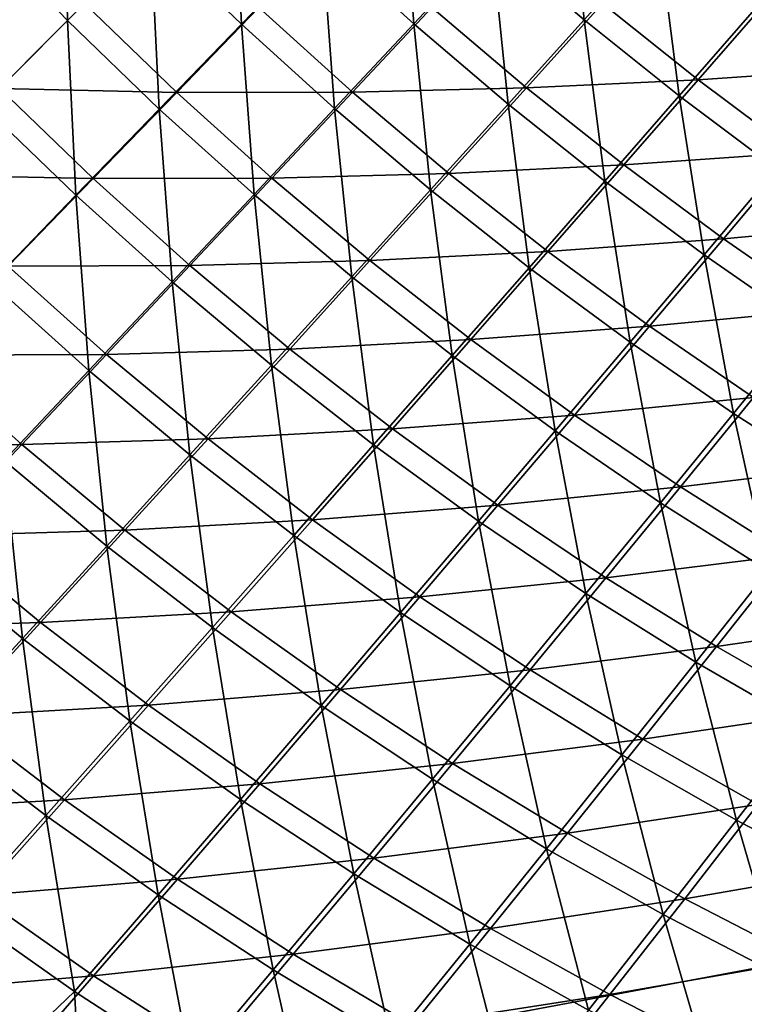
# Model space of a CAD drawing. Header units: metres. Extents: x -1 to 1402, y -1402 to 1.
# Tile 42 of 256: x 252 to 334, y -1238 to -1128. Entities that reach past the tile are written whole.
import ezdxf

# ---------------------------------------------------------------- set-up
doc = ezdxf.new("R2010")
doc.units = ezdxf.units.M

msp = doc.modelspace()

# ---------------------------------------------------------------- linework, layer by layer
at = {"layer": 'None0'}
for points in [[(257.705719, -1128.181519, -225.004059), (247.788544, -1117.878418, -225.046234), (257.296722, -1108.676636, -252.952393)], [(267.067596, -1118.819702, -252.906998), (257.705719, -1128.181519, -225.004059), (257.296722, -1108.676636, -252.952393)], [(267.067596, -1118.819702, -252.906998), (276.276367, -1109.610962, -280.911682), (277.210236, -1128.591064, -252.952087)], [(276.276367, -1109.610962, -280.911682), (286.258362, -1119.236694, -280.959106), (277.210236, -1128.591064, -252.952087)], [(286.258362, -1119.236694, -280.959106), (295.151855, -1110.037964, -309.061829), (296.535828, -1128.556885, -280.963898)], [(295.151855, -1110.037964, -309.061829), (305.256714, -1119.227173, -309.066315), (296.535828, -1128.556885, -280.963898)], [(305.256714, -1119.227173, -309.066315), (313.823212, -1110.055176, -337.25882), (315.644348, -1128.093506, -309.073578)], [(313.823212, -1110.055176, -337.25882), (324.027313, -1118.804443, -337.265564), (315.644348, -1128.093506, -309.073578)], [(257.705719, -1128.181519, -225.004059), (248.192444, -1137.694824, -197.208359), (247.788544, -1117.878418, -225.046234)], [(257.705719, -1128.181519, -225.004059), (267.067596, -1118.819702, -252.906998), (268.008545, -1138.099243, -225.045929)], [(267.067596, -1118.819702, -252.906998), (277.210236, -1128.591064, -252.952087), (268.008545, -1138.099243, -225.045929)], [(315.644348, -1128.093506, -309.073578), (324.027313, -1118.804443, -337.265564), (326.297974, -1136.622192, -309.083649)], [(324.027313, -1118.804443, -337.265564), (334.484924, -1127.229858, -337.274933), (326.297974, -1136.622192, -309.083649)], [(277.210236, -1128.591064, -252.952087), (286.258362, -1119.236694, -280.959106), (287.661102, -1138.042236, -252.957031)], [(286.258362, -1119.236694, -280.959106), (296.535828, -1128.556885, -280.963898), (287.661102, -1138.042236, -252.957031)], [(296.535828, -1128.556885, -280.963898), (305.256714, -1119.227173, -309.066315), (307.108765, -1137.540283, -280.971649)], [(305.256714, -1119.227173, -309.066315), (315.644348, -1128.093506, -309.073578), (307.108765, -1137.540283, -280.971649)], [(250.105331, -1135.781982, -195.909424), (259.627716, -1126.259521, -223.730545), (239.986359, -1125.296265, -195.911667)], [(317.71228, -1126.266235, -307.825073), (328.417938, -1134.809814, -307.841248), (336.610229, -1125.411865, -336.054169)], [(336.610229, -1125.411865, -336.054169), (328.417938, -1134.809814, -307.841248), (347.364899, -1133.515625, -336.073486)], [(259.627716, -1126.259521, -223.730545), (250.105331, -1135.781982, -195.909424), (269.955902, -1136.235352, -223.733032)], [(259.627716, -1126.259521, -223.730545), (269.955902, -1136.235352, -223.733032), (279.167969, -1126.722412, -251.658463)], [(279.167969, -1126.722412, -251.658463), (269.955902, -1136.235352, -223.733032), (289.663696, -1136.204102, -251.66597)], [(279.167969, -1126.722412, -251.658463), (289.663696, -1136.204102, -251.66597), (298.54834, -1126.714478, -279.691528)], [(298.54834, -1126.714478, -279.691528), (289.663696, -1136.204102, -251.66597), (309.16922, -1135.717896, -279.703674)], [(298.54834, -1126.714478, -279.691528), (309.16922, -1135.717896, -279.703674), (317.71228, -1126.266235, -307.825073)], [(317.71228, -1126.266235, -307.825073), (309.16922, -1135.717896, -279.703674), (328.417938, -1134.809814, -307.841248)], [(326.297974, -1136.622192, -309.083649), (334.484924, -1127.229858, -337.274933), (337.201782, -1144.800049, -309.096497)], [(248.192444, -1137.694824, -197.208359), (257.705719, -1128.181519, -225.004059), (258.654083, -1147.759766, -197.244247)], [(257.705719, -1128.181519, -225.004059), (268.008545, -1138.099243, -225.045929), (258.654083, -1147.759766, -197.244247)], [(268.008545, -1138.099243, -225.045929), (277.210236, -1128.591064, -252.952087), (278.633026, -1147.681519, -225.050827)], [(277.210236, -1128.591064, -252.952087), (287.661102, -1138.042236, -252.957031), (278.633026, -1147.681519, -225.050827)], [(287.661102, -1138.042236, -252.957031), (296.535828, -1128.556885, -280.963898), (298.420349, -1147.1427, -252.965042)], [(296.535828, -1128.556885, -280.963898), (307.108765, -1137.540283, -280.971649), (298.420349, -1147.1427, -252.965042)], [(307.108765, -1137.540283, -280.971649), (315.644348, -1128.093506, -309.073578), (317.960815, -1146.171997, -280.982361)], [(315.644348, -1128.093506, -309.073578), (326.297974, -1136.622192, -309.083649), (317.960815, -1146.171997, -280.982361)], [(328.417938, -1134.809814, -307.841248), (339.382904, -1143.002075, -307.861786), (347.364899, -1133.515625, -336.073486)], [(309.16922, -1135.717896, -279.703674), (320.075958, -1144.364746, -279.72049), (328.417938, -1134.809814, -307.841248)], [(328.417938, -1134.809814, -307.841248), (320.075958, -1144.364746, -279.72049), (339.382904, -1143.002075, -307.861786)], [(250.105331, -1135.781982, -195.909424), (240.431473, -1145.455811, -168.196198), (260.591064, -1145.901001, -195.911835)], [(250.105331, -1135.781982, -195.909424), (260.591064, -1145.901001, -195.911835), (269.955902, -1136.235352, -223.733032)], [(269.955902, -1136.235352, -223.733032), (260.591064, -1145.901001, -195.911835), (280.625366, -1145.8479, -223.740509)], [(269.955902, -1136.235352, -223.733032), (280.625366, -1145.8479, -223.740509), (289.663696, -1136.204102, -251.66597)], [(289.663696, -1136.204102, -251.66597), (280.625366, -1145.8479, -223.740509), (300.473267, -1145.325073, -251.678345)], [(289.663696, -1136.204102, -251.66597), (300.473267, -1145.325073, -251.678345), (309.16922, -1135.717896, -279.703674)], [(309.16922, -1135.717896, -279.703674), (300.473267, -1145.325073, -251.678345), (320.075958, -1144.364746, -279.72049)], [(317.960815, -1146.171997, -280.982361), (326.297974, -1136.622192, -309.083649), (329.076355, -1154.438965, -280.996063)], [(326.297974, -1136.622192, -309.083649), (337.201782, -1144.800049, -309.096497), (329.076355, -1154.438965, -280.996063)], [(248.192444, -1137.694824, -197.208359), (258.654083, -1147.759766, -197.244247), (249.147537, -1157.571167, -169.550232)], [(298.420349, -1147.1427, -252.965042), (307.108765, -1137.540283, -280.971649), (309.472229, -1155.877563, -252.976135)], [(307.108765, -1137.540283, -280.971649), (317.960815, -1146.171997, -280.982361), (309.472229, -1155.877563, -252.976135)], [(258.654083, -1147.759766, -197.244247), (268.008545, -1138.099243, -225.045929), (269.451843, -1157.4729, -197.248871)], [(268.008545, -1138.099243, -225.045929), (278.633026, -1147.681519, -225.050827), (269.451843, -1157.4729, -197.248871)], [(278.633026, -1147.681519, -225.050827), (287.661102, -1138.042236, -252.957031), (289.578827, -1156.898926, -225.058746)], [(287.661102, -1138.042236, -252.957031), (298.420349, -1147.1427, -252.965042), (289.578827, -1156.898926, -225.058746)], [(320.075958, -1144.364746, -279.72049), (331.2547, -1152.645874, -279.741852), (339.382904, -1143.002075, -307.861786)], [(339.382904, -1143.002075, -307.861786), (331.2547, -1152.645874, -279.741852), (350.594849, -1150.836792, -307.886566)], [(300.473267, -1145.325073, -251.678345), (311.582794, -1154.075439, -251.695465), (320.075958, -1144.364746, -279.72049)], [(320.075958, -1144.364746, -279.72049), (311.582794, -1154.075439, -251.695465), (331.2547, -1152.645874, -279.741852)], [(240.431473, -1145.455811, -168.196198), (251.074554, -1155.71814, -168.198471), (260.591064, -1145.901001, -195.911835)], [(280.625366, -1145.8479, -223.740509), (291.624115, -1155.086426, -223.752838), (300.473267, -1145.325073, -251.678345)], [(300.473267, -1145.325073, -251.678345), (291.624115, -1155.086426, -223.752838), (311.582794, -1154.075439, -251.695465)], [(329.076355, -1154.438965, -280.996063), (337.201782, -1144.800049, -309.096497), (340.443085, -1162.335205, -281.012665)], [(260.591064, -1145.901001, -195.911835), (251.074554, -1155.71814, -168.198471), (271.434113, -1155.644287, -195.919098)], [(260.591064, -1145.901001, -195.911835), (271.434113, -1155.644287, -195.919098), (280.625366, -1145.8479, -223.740509)], [(280.625366, -1145.8479, -223.740509), (271.434113, -1155.644287, -195.919098), (291.624115, -1155.086426, -223.752838)], [(309.472229, -1155.877563, -252.976135), (317.960815, -1146.171997, -280.982361), (320.801453, -1164.233398, -252.990311)], [(317.960815, -1146.171997, -280.982361), (329.076355, -1154.438965, -280.996063), (320.801453, -1164.233398, -252.990311)], [(269.451843, -1157.4729, -197.248871), (278.633026, -1147.681519, -225.050827), (280.583832, -1166.807251, -197.256378)], [(278.633026, -1147.681519, -225.050827), (289.578827, -1156.898926, -225.058746), (280.583832, -1166.807251, -197.256378)], [(289.578827, -1156.898926, -225.058746), (298.420349, -1147.1427, -252.965042), (300.830963, -1165.736816, -225.069702)], [(298.420349, -1147.1427, -252.965042), (309.472229, -1155.877563, -252.976135), (300.830963, -1165.736816, -225.069702)], [(249.147537, -1157.571167, -169.550232), (258.654083, -1147.759766, -197.244247), (260.117798, -1167.415039, -169.554443)], [(258.654083, -1147.759766, -197.244247), (269.451843, -1157.4729, -197.248871), (260.117798, -1167.415039, -169.554443)], [(331.2547, -1152.645874, -279.741852), (342.692047, -1160.554077, -279.767609), (350.594849, -1150.836792, -307.886566)], [(311.582794, -1154.075439, -251.695465), (322.977478, -1162.445313, -251.717209), (331.2547, -1152.645874, -279.741852)], [(331.2547, -1152.645874, -279.741852), (322.977478, -1162.445313, -251.717209), (342.692047, -1160.554077, -279.767609)], [(291.624115, -1155.086426, -223.752838), (302.937042, -1163.940186, -223.769882), (311.582794, -1154.075439, -251.695465)], [(311.582794, -1154.075439, -251.695465), (302.937042, -1163.940186, -223.769882), (322.977478, -1162.445313, -251.717209)], [(271.434113, -1155.644287, -195.919098), (282.621613, -1165.000244, -195.931091), (291.624115, -1155.086426, -223.752838)], [(291.624115, -1155.086426, -223.752838), (282.621613, -1165.000244, -195.931091), (302.937042, -1163.940186, -223.769882)], [(320.801453, -1164.233398, -252.990311), (329.076355, -1154.438965, -280.996063), (332.394592, -1172.204224, -253.007462)], [(329.076355, -1154.438965, -280.996063), (340.443085, -1162.335205, -281.012665), (332.394592, -1172.204224, -253.007462)], [(251.074554, -1155.71814, -168.198471), (241.407242, -1165.685669, -140.595779), (262.090454, -1165.592041, -168.205368)], [(251.074554, -1155.71814, -168.198471), (262.090454, -1165.592041, -168.205368), (271.434113, -1155.644287, -195.919098)], [(271.434113, -1155.644287, -195.919098), (262.090454, -1165.592041, -168.205368), (282.621613, -1165.000244, -195.931091)], [(300.830963, -1165.736816, -225.069702), (309.472229, -1155.877563, -252.976135), (312.374481, -1174.181641, -225.08371)], [(309.472229, -1155.877563, -252.976135), (320.801453, -1164.233398, -252.990311), (312.374481, -1174.181641, -225.08371)], [(260.117798, -1167.415039, -169.554443), (250.631088, -1177.506226, -141.970779), (249.147537, -1157.571167, -169.550232)], [(260.117798, -1167.415039, -169.554443), (269.451843, -1157.4729, -197.248871), (271.434906, -1176.866089, -169.561264)], [(269.451843, -1157.4729, -197.248871), (280.583832, -1166.807251, -197.256378), (271.434906, -1176.866089, -169.561264)], [(280.583832, -1166.807251, -197.256378), (289.578827, -1156.898926, -225.058746), (292.035675, -1175.748047, -197.266754)], [(289.578827, -1156.898926, -225.058746), (300.830963, -1165.736816, -225.069702), (292.035675, -1175.748047, -197.266754)], [(322.977478, -1162.445313, -251.717209), (334.6427, -1170.427246, -251.743423), (342.692047, -1160.554077, -279.767609)], [(302.937042, -1163.940186, -223.769882), (314.548401, -1172.398926, -223.791534), (322.977478, -1162.445313, -251.717209)], [(322.977478, -1162.445313, -251.717209), (314.548401, -1172.398926, -223.791534), (334.6427, -1170.427246, -251.743423)], [(332.394592, -1172.204224, -253.007462), (340.443085, -1162.335205, -281.012665), (344.2388, -1179.785767, -253.027496)], [(282.621613, -1165.000244, -195.931091), (294.137451, -1173.957397, -195.947678), (302.937042, -1163.940186, -223.769882)], [(302.937042, -1163.940186, -223.769882), (294.137451, -1173.957397, -195.947678), (314.548401, -1172.398926, -223.791534)], [(312.374481, -1174.181641, -225.08371), (320.801453, -1164.233398, -252.990311), (324.194824, -1182.227051, -225.100662)], [(320.801453, -1164.233398, -252.990311), (332.394592, -1172.204224, -253.007462), (324.194824, -1182.227051, -225.100662)], [(262.090454, -1165.592041, -168.205368), (273.465515, -1175.065186, -168.216736), (282.621613, -1165.000244, -195.931091)], [(282.621613, -1165.000244, -195.931091), (273.465515, -1175.065186, -168.216736), (294.137451, -1173.957397, -195.947678)], [(241.407242, -1165.685669, -140.595779), (231.590805, -1175.801758, -113.108627), (252.594772, -1175.689819, -140.602173)], [(241.407242, -1165.685669, -140.595779), (252.594772, -1175.689819, -140.602173), (262.090454, -1165.592041, -168.205368)], [(262.090454, -1165.592041, -168.205368), (252.594772, -1175.689819, -140.602173), (273.465515, -1175.065186, -168.216736)], [(292.035675, -1175.748047, -197.266754), (300.830963, -1165.736816, -225.069702), (303.792816, -1184.281982, -197.279999)], [(300.830963, -1165.736816, -225.069702), (312.374481, -1174.181641, -225.08371), (303.792816, -1184.281982, -197.279999)], [(262.131592, -1187.073853, -141.97673), (250.631088, -1177.506226, -141.970779), (260.117798, -1167.415039, -169.554443)], [(271.434906, -1176.866089, -169.561264), (262.131592, -1187.073853, -141.97673), (260.117798, -1167.415039, -169.554443)], [(271.434906, -1176.866089, -169.561264), (280.583832, -1166.807251, -197.256378), (283.085022, -1185.90979, -169.570694)], [(280.583832, -1166.807251, -197.256378), (292.035675, -1175.748047, -197.266754), (283.085022, -1185.90979, -169.570694)], [(314.548401, -1172.398926, -223.791534), (326.442505, -1180.45459, -223.817642), (334.6427, -1170.427246, -251.743423)], [(334.6427, -1170.427246, -251.743423), (326.442505, -1180.45459, -223.817642), (346.563904, -1178.015015, -251.773987)], [(294.137451, -1173.957397, -195.947678), (305.964905, -1182.504761, -195.968735), (314.548401, -1172.398926, -223.791534)], [(314.548401, -1172.398926, -223.791534), (305.964905, -1182.504761, -195.968735), (326.442505, -1180.45459, -223.817642)], [(324.194824, -1182.227051, -225.100662), (332.394592, -1172.204224, -253.007462), (336.277618, -1189.868164, -225.120468)], [(332.394592, -1172.204224, -253.007462), (344.2388, -1179.785767, -253.027496), (336.277618, -1189.868164, -225.120468)], [(273.465515, -1175.065186, -168.216736), (285.182648, -1184.125366, -168.232468), (294.137451, -1173.957397, -195.947678)], [(294.137451, -1173.957397, -195.947678), (285.182648, -1184.125366, -168.232468), (305.964905, -1182.504761, -195.968735)], [(303.792816, -1184.281982, -197.279999), (312.374481, -1174.181641, -225.08371), (315.8396, -1192.401855, -197.296066)], [(312.374481, -1174.181641, -225.08371), (324.194824, -1182.227051, -225.100662), (315.8396, -1192.401855, -197.296066)], [(252.594772, -1175.689819, -140.602173), (264.155487, -1185.279663, -140.612732), (273.465515, -1175.065186, -168.216736)], [(273.465515, -1175.065186, -168.216736), (264.155487, -1185.279663, -140.612732), (285.182648, -1184.125366, -168.232468)], [(231.590805, -1175.801758, -113.108627), (242.948288, -1185.935669, -113.114372), (252.594772, -1175.689819, -140.602173)], [(252.594772, -1175.689819, -140.602173), (242.948288, -1185.935669, -113.114372), (264.155487, -1185.279663, -140.612732)], [(283.085022, -1185.90979, -169.570694), (292.035675, -1175.748047, -197.266754), (295.053833, -1194.532349, -169.582748)], [(292.035675, -1175.748047, -197.266754), (303.792816, -1184.281982, -197.279999), (295.053833, -1194.532349, -169.582748)], [(273.977631, -1196.220093, -141.984955), (262.131592, -1187.073853, -141.97673), (271.434906, -1176.866089, -169.561264)], [(283.085022, -1185.90979, -169.570694), (273.977631, -1196.220093, -141.984955), (271.434906, -1176.866089, -169.561264)], [(240.992325, -1187.744507, -114.502205), (250.631088, -1177.506226, -141.970779), (252.673798, -1197.428345, -114.507095)], [(250.631088, -1177.506226, -141.970779), (262.131592, -1187.073853, -141.97673), (252.673798, -1197.428345, -114.507095)], [(326.442505, -1180.45459, -223.817642), (338.603516, -1188.100464, -223.848053), (346.563904, -1178.015015, -251.773987)], [(305.964905, -1182.504761, -195.968735), (318.087158, -1190.634155, -195.99411), (326.442505, -1180.45459, -223.817642)], [(326.442505, -1180.45459, -223.817642), (318.087158, -1190.634155, -195.99411), (338.603516, -1188.100464, -223.848053)], [(285.182648, -1184.125366, -168.232468), (297.224243, -1192.761353, -168.252441), (305.964905, -1182.504761, -195.968735)], [(305.964905, -1182.504761, -195.968735), (297.224243, -1192.761353, -168.252441), (318.087158, -1190.634155, -195.99411)], [(315.8396, -1192.401855, -197.296066), (324.194824, -1182.227051, -225.100662), (328.160187, -1200.102539, -197.314804)], [(324.194824, -1182.227051, -225.100662), (336.277618, -1189.868164, -225.120468), (328.160187, -1200.102539, -197.314804)], [(264.155487, -1185.279663, -140.612732), (276.071228, -1194.442627, -140.627335), (285.182648, -1184.125366, -168.232468)], [(285.182648, -1184.125366, -168.232468), (276.071228, -1194.442627, -140.627335), (297.224243, -1192.761353, -168.252441)], [(295.053833, -1194.532349, -169.582748), (303.792816, -1184.281982, -197.279999), (307.324768, -1202.726685, -169.597351)], [(303.792816, -1184.281982, -197.279999), (315.8396, -1192.401855, -197.296066), (307.324768, -1202.726685, -169.597351)], [(242.948288, -1185.935669, -113.114372), (233.154022, -1196.325562, -85.751564), (254.691772, -1195.641724, -113.123878)], [(242.948288, -1185.935669, -113.114372), (254.691772, -1195.641724, -113.123878), (264.155487, -1185.279663, -140.612732)], [(264.155487, -1185.279663, -140.612732), (254.691772, -1195.641724, -113.123878), (276.071228, -1194.442627, -140.627335)], [(286.154999, -1204.931274, -141.995468), (273.977631, -1196.220093, -141.984955), (283.085022, -1185.90979, -169.570694)], [(295.053833, -1194.532349, -169.582748), (286.154999, -1204.931274, -141.995468), (283.085022, -1185.90979, -169.570694)], [(252.673798, -1197.428345, -114.507095), (262.131592, -1187.073853, -141.97673), (264.712463, -1206.677002, -114.51387)], [(262.131592, -1187.073853, -141.97673), (273.977631, -1196.220093, -141.984955), (264.712463, -1206.677002, -114.51387)], [(252.673798, -1197.428345, -114.507095), (243.063126, -1207.925781, -87.160843), (240.992325, -1187.744507, -114.502205)], [(318.087158, -1190.634155, -195.99411), (330.487213, -1198.338379, -196.023666), (338.603516, -1188.100464, -223.848053)], [(338.603516, -1188.100464, -223.848053), (330.487213, -1198.338379, -196.023666), (351.014923, -1195.331177, -223.882645)], [(297.224243, -1192.761353, -168.252441), (309.572388, -1200.964233, -168.276505), (318.087158, -1190.634155, -195.99411)], [(318.087158, -1190.634155, -195.99411), (309.572388, -1200.964233, -168.276505), (330.487213, -1198.338379, -196.023666)], [(328.160187, -1200.102539, -197.314804), (336.277618, -1189.868164, -225.120468), (340.738678, -1207.378662, -197.336136)], [(276.071228, -1194.442627, -140.627335), (288.323639, -1203.166748, -140.645874), (297.224243, -1192.761353, -168.252441)], [(297.224243, -1192.761353, -168.252441), (288.323639, -1203.166748, -140.645874), (309.572388, -1200.964233, -168.276505)], [(307.324768, -1202.726685, -169.597351), (315.8396, -1192.401855, -197.296066), (319.880524, -1210.486816, -169.614395)], [(315.8396, -1192.401855, -197.296066), (328.160187, -1200.102539, -197.314804), (319.880524, -1210.486816, -169.614395)], [(254.691772, -1195.641724, -113.123878), (266.802399, -1204.906738, -113.137047), (276.071228, -1194.442627, -140.627335)], [(276.071228, -1194.442627, -140.627335), (266.802399, -1204.906738, -113.137047), (288.323639, -1203.166748, -140.645874)], [(298.646179, -1213.199585, -142.008209), (286.154999, -1204.931274, -141.995468), (295.053833, -1194.532349, -169.582748)], [(307.324768, -1202.726685, -169.597351), (298.646179, -1213.199585, -142.008209), (295.053833, -1194.532349, -169.582748)], [(233.154022, -1196.325562, -85.751564), (245.076523, -1206.147339, -85.759483), (254.691772, -1195.641724, -113.123878)], [(254.691772, -1195.641724, -113.123878), (245.076523, -1206.147339, -85.759483), (266.802399, -1204.906738, -113.137047)], [(264.712463, -1206.677002, -114.51387), (273.977631, -1196.220093, -141.984955), (277.093964, -1215.476318, -114.52253)], [(273.977631, -1196.220093, -141.984955), (286.154999, -1204.931274, -141.995468), (277.093964, -1215.476318, -114.52253)], [(330.487213, -1198.338379, -196.023666), (343.147461, -1205.611694, -196.057281), (351.014923, -1195.331177, -223.882645)], [(255.290054, -1217.276611, -87.165565), (243.063126, -1207.925781, -87.160843), (252.673798, -1197.428345, -114.507095)], [(264.712463, -1206.677002, -114.51387), (255.290054, -1217.276611, -87.165565), (252.673798, -1197.428345, -114.507095)], [(309.572388, -1200.964233, -168.276505), (322.208984, -1208.726807, -168.30455), (330.487213, -1198.338379, -196.023666)], [(330.487213, -1198.338379, -196.023666), (322.208984, -1208.726807, -168.30455), (343.147461, -1205.611694, -196.057281)], [(319.880524, -1210.486816, -169.614395), (328.160187, -1200.102539, -197.314804), (332.703857, -1217.807251, -169.633804)], [(328.160187, -1200.102539, -197.314804), (340.738678, -1207.378662, -197.336136), (332.703857, -1217.807251, -169.633804)], [(288.323639, -1203.166748, -140.645874), (300.893829, -1211.443115, -140.668228), (309.572388, -1200.964233, -168.276505)], [(309.572388, -1200.964233, -168.276505), (300.893829, -1211.443115, -140.668228), (322.208984, -1208.726807, -168.30455)], [(311.432678, -1221.019165, -142.023087), (298.646179, -1213.199585, -142.008209), (307.324768, -1202.726685, -169.597351)], [(319.880524, -1210.486816, -169.614395), (311.432678, -1221.019165, -142.023087), (307.324768, -1202.726685, -169.597351)], [(266.802399, -1204.906738, -113.137047), (279.260925, -1213.718628, -113.153763), (288.323639, -1203.166748, -140.645874)], [(288.323639, -1203.166748, -140.645874), (279.260925, -1213.718628, -113.153763), (300.893829, -1211.443115, -140.668228)], [(245.076523, -1206.147339, -85.759483), (257.376892, -1215.514038, -85.770462), (266.802399, -1204.906738, -113.137047)], [(266.802399, -1204.906738, -113.137047), (257.376892, -1215.514038, -85.770462), (279.260925, -1213.718628, -113.153763)], [(277.093964, -1215.476318, -114.52253), (286.154999, -1204.931274, -141.995468), (289.799988, -1223.818359, -114.533028)], [(286.154999, -1204.931274, -141.995468), (298.646179, -1213.199585, -142.008209), (289.799988, -1223.818359, -114.533028)], [(245.076523, -1206.147339, -85.759483), (235.310287, -1216.794067, -58.524525), (257.376892, -1215.514038, -85.770462)], [(322.208984, -1208.726807, -168.30455), (335.115326, -1216.042969, -168.336411), (343.147461, -1205.611694, -196.057281)], [(267.869843, -1226.16394, -87.171608), (255.290054, -1217.276611, -87.165565), (264.712463, -1206.677002, -114.51387)], [(277.093964, -1215.476318, -114.52253), (267.869843, -1226.16394, -87.171608), (264.712463, -1206.677002, -114.51387)], [(243.063126, -1207.925781, -87.160843), (255.290054, -1217.276611, -87.165565), (245.710114, -1228.016357, -59.945744)], [(332.703857, -1217.807251, -169.633804), (340.738678, -1207.378662, -197.336136), (345.777405, -1224.682861, -169.655457)], [(300.893829, -1211.443115, -140.668228), (313.762756, -1219.263916, -140.69426), (322.208984, -1208.726807, -168.30455)], [(322.208984, -1208.726807, -168.30455), (313.762756, -1219.263916, -140.69426), (335.115326, -1216.042969, -168.336411)], [(324.496063, -1228.383911, -142.040024), (311.432678, -1221.019165, -142.023087), (319.880524, -1210.486816, -169.614395)], [(332.703857, -1217.807251, -169.633804), (324.496063, -1228.383911, -142.040024), (319.880524, -1210.486816, -169.614395)], [(279.260925, -1213.718628, -113.153763), (292.047729, -1222.068237, -113.17392), (300.893829, -1211.443115, -140.668228)], [(300.893829, -1211.443115, -140.668228), (292.047729, -1222.068237, -113.17392), (313.762756, -1219.263916, -140.69426)], [(257.376892, -1215.514038, -85.770462), (270.035309, -1224.41333, -85.784416), (279.260925, -1213.718628, -113.153763)], [(279.260925, -1213.718628, -113.153763), (270.035309, -1224.41333, -85.784416), (292.047729, -1222.068237, -113.17392)], [(289.799988, -1223.818359, -114.533028), (298.646179, -1213.199585, -142.008209), (302.811005, -1231.697144, -114.54528)], [(298.646179, -1213.199585, -142.008209), (311.432678, -1221.019165, -142.023087), (302.811005, -1231.697144, -114.54528)], [(235.310287, -1216.794067, -58.524525), (247.79425, -1226.261719, -58.532581), (257.376892, -1215.514038, -85.770462)], [(257.376892, -1215.514038, -85.770462), (247.79425, -1226.261719, -58.532581), (270.035309, -1224.41333, -85.784416)], [(280.783447, -1234.579712, -87.178932), (267.869843, -1226.16394, -87.171608), (277.093964, -1215.476318, -114.52253)], [(289.799988, -1223.818359, -114.533028), (280.783447, -1234.579712, -87.178932), (277.093964, -1215.476318, -114.52253)], [(313.762756, -1219.263916, -140.69426), (326.910583, -1226.623291, -140.723862), (335.115326, -1216.042969, -168.336411)], [(335.115326, -1216.042969, -168.336411), (326.910583, -1226.623291, -140.723862), (348.2724, -1222.908081, -168.371964)], [(245.710114, -1228.016357, -59.945744), (255.290054, -1217.276611, -87.165565), (258.480988, -1236.991333, -59.948307)], [(255.290054, -1217.276611, -87.165565), (267.869843, -1226.16394, -87.171608), (258.480988, -1236.991333, -59.948307)], [(337.817719, -1235.288696, -142.058914), (324.496063, -1228.383911, -142.040024), (332.703857, -1217.807251, -169.633804)], [(345.777405, -1224.682861, -169.655457), (337.817719, -1235.288696, -142.058914), (332.703857, -1217.807251, -169.633804)], [(292.047729, -1222.068237, -113.17392), (305.142822, -1229.947388, -113.197403), (313.762756, -1219.263916, -140.69426)], [(313.762756, -1219.263916, -140.69426), (305.142822, -1229.947388, -113.197403), (326.910583, -1226.623291, -140.723862)], [(302.811005, -1231.697144, -114.54528), (311.432678, -1221.019165, -142.023087), (316.107574, -1239.106445, -114.559219)], [(311.432678, -1221.019165, -142.023087), (324.496063, -1228.383911, -142.040024), (316.107574, -1239.106445, -114.559219)], [(270.035309, -1224.41333, -85.784416), (283.031372, -1232.835938, -85.801254), (292.047729, -1222.068237, -113.17392)], [(292.047729, -1222.068237, -113.17392), (283.031372, -1232.835938, -85.801254), (305.142822, -1229.947388, -113.197403)], [(294.010712, -1242.5177, -87.187485), (280.783447, -1234.579712, -87.178932), (289.799988, -1223.818359, -114.533028)], [(302.811005, -1231.697144, -114.54528), (294.010712, -1242.5177, -87.187485), (289.799988, -1223.818359, -114.533028)], [(326.910583, -1226.623291, -140.723862), (340.317322, -1233.516479, -140.756866), (348.2724, -1222.908081, -168.371964)], [(247.79425, -1226.261719, -58.532581), (260.644867, -1235.247925, -58.54285), (270.035309, -1224.41333, -85.784416)], [(270.035309, -1224.41333, -85.784416), (260.644867, -1235.247925, -58.54285), (283.031372, -1232.835938, -85.801254)], [(247.79425, -1226.261719, -58.532581), (238.049194, -1237.152466, -31.414963), (260.644867, -1235.247925, -58.54285)], [(258.480988, -1236.991333, -59.948307), (267.869843, -1226.16394, -87.171608), (271.593384, -1245.480469, -59.951416)], [(267.869843, -1226.16394, -87.171608), (280.783447, -1234.579712, -87.178932), (271.593384, -1245.480469, -59.951416)], [(305.142822, -1229.947388, -113.197403), (318.525482, -1237.350464, -113.224091), (326.910583, -1226.623291, -140.723862)], [(326.910583, -1226.623291, -140.723862), (318.525482, -1237.350464, -113.224091), (340.317322, -1233.516479, -140.756866)], [(258.480988, -1236.991333, -59.948307), (247.798096, -1247.197876, -32.846832), (245.710114, -1228.016357, -59.945744)], [(316.107574, -1239.106445, -114.559219), (324.496063, -1228.383911, -142.040024), (329.670135, -1246.041016, -114.574768)], [(324.496063, -1228.383911, -142.040024), (337.817719, -1235.288696, -142.058914), (329.670135, -1246.041016, -114.574768)], [(283.031372, -1232.835938, -85.801254), (296.344421, -1240.773926, -85.820892), (305.142822, -1229.947388, -113.197403)], [(305.142822, -1229.947388, -113.197403), (296.344421, -1240.773926, -85.820892), (318.525482, -1237.350464, -113.224091)], [(307.531372, -1249.972046, -87.197212), (294.010712, -1242.5177, -87.187485), (302.811005, -1231.697144, -114.54528)], [(316.107574, -1239.106445, -114.559219), (307.531372, -1249.972046, -87.197212), (302.811005, -1231.697144, -114.54528)], [(260.644867, -1235.247925, -58.54285), (273.841248, -1243.74353, -58.555267), (283.031372, -1232.835938, -85.801254)], [(283.031372, -1232.835938, -85.801254), (273.841248, -1243.74353, -58.555267), (296.344421, -1240.773926, -85.820892)], [(318.525482, -1237.350464, -113.224091), (332.174866, -1244.272339, -113.253853), (340.317322, -1233.516479, -140.756866)], [(340.317322, -1233.516479, -140.756866), (332.174866, -1244.272339, -113.253853), (353.962952, -1239.940308, -140.793137)], [(271.593384, -1245.480469, -59.951416), (280.783447, -1234.579712, -87.178932), (285.026672, -1253.477905, -59.955055)], [(280.783447, -1234.579712, -87.178932), (294.010712, -1242.5177, -87.187485), (285.026672, -1253.477905, -59.955055)], [(238.049194, -1237.152466, -31.414963), (251.083755, -1246.224365, -31.422508), (260.644867, -1235.247925, -58.54285)], [(260.644867, -1235.247925, -58.54285), (251.083755, -1246.224365, -31.422508), (273.841248, -1243.74353, -58.555267)], [(329.670135, -1246.041016, -114.574768), (337.817719, -1235.288696, -142.058914), (343.478882, -1252.500244, -114.591881)], [(259.523956, -1254.835083, -32.846767), (247.798096, -1247.197876, -32.846832), (258.480988, -1236.991333, -59.948307)], [(271.593384, -1245.480469, -59.951416), (259.523956, -1254.835083, -32.846767), (258.480988, -1236.991333, -59.948307)], [(296.344421, -1240.773926, -85.820892), (309.953003, -1248.221313, -85.843224), (318.525482, -1237.350464, -113.224091)], [(318.525482, -1237.350464, -113.224091), (309.953003, -1248.221313, -85.843224), (332.174866, -1244.272339, -113.253853)]]:
    msp.add_3dface(points, dxfattribs=at)
at = {"layer": 'None01'}
for points in [[(120.453018, -1274.459961, -521.977783), (785.378174, -1170.478882, -521.977783), (781.702271, -1150.81958, -521.977783)], [(781.702271, -1150.81958, -521.977783), (781.702271, -1150.81958, -541.977783), (120.453018, -1274.459961, -521.977783)], [(781.702271, -1150.81958, -541.977783), (120.453018, -1274.459961, -541.977783), (120.453018, -1274.459961, -521.977783)], [(781.702271, -1150.81958, -541.977783), (785.378174, -1170.478882, -541.977783), (120.453018, -1274.459961, -541.977783)], [(124.129768, -1294.119019, -521.977783), (785.378174, -1170.478882, -521.977783), (120.453018, -1274.459961, -521.977783)], [(785.378174, -1170.478882, -541.977783), (124.129768, -1294.119019, -541.977783), (120.453018, -1274.459961, -541.977783)], [(124.129768, -1294.119019, -521.977783), (124.129768, -1294.119019, -541.977783), (785.378174, -1170.478882, -521.977783)], [(124.129768, -1294.119019, -541.977783), (785.378174, -1170.478882, -541.977783), (785.378174, -1170.478882, -521.977783)]]:
    msp.add_3dface(points, dxfattribs=at)

doc.saveas('drawing.dxf')
